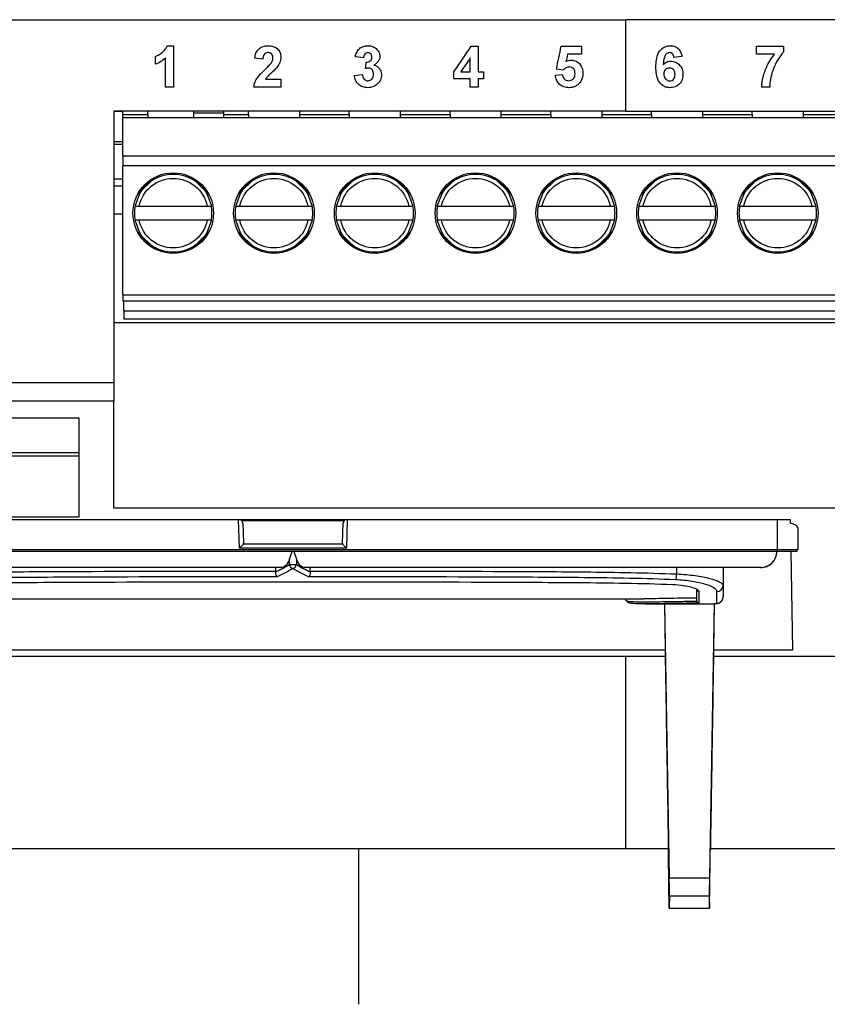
# Model space of a CAD drawing. Header units: millimetres. Extents: x 87 to 936, y -49 to 894.
# Tile 55 of 107: x 576 to 616, y 353 to 402. Entities that reach past the tile are written whole.
import ezdxf

# ---------------------------------------------------------------- set-up
doc = ezdxf.new("R2010")
doc.units = ezdxf.units.MM

msp = doc.modelspace()

# ---------------------------------------------------------------- linework, layer by layer
at = {"color": 7, "linetype": 'Continuous', "lineweight": 25}
for p, q in [((562.956, 401.88), (605.956, 401.88)), ((648.956, 401.88), (605.956, 401.88)), ((583.189, 400.588), (583.506, 400.588)), ((598.285, 400.561), (598.628, 400.561)), ((602.747, 400.561), (603.748, 400.561)), ((612.433, 400.561), (613.777, 400.561)), ((592.929, 399.982), (592.534, 400.041)), ((603.748, 400.166), (603.064, 400.166)), ((608.736, 400.051), (608.341, 400.008)), ((613.329, 400.166), (612.433, 400.166)), ((587.941, 399.929), (587.546, 399.968)), ((592.481, 399.117), (592.876, 399.165)), ((597.763, 399.297), (598.233, 399.297)), ((598.628, 399.297), (598.892, 399.297)), ((602.457, 399.121), (602.8, 399.165)), ((602.855, 399.376), (602.51, 399.425)), ((583.506, 398.533), (583.111, 398.533)), ((588.837, 398.533), (587.493, 398.533)), ((588.073, 398.928), (588.837, 398.928)), ((598.233, 398.954), (597.417, 398.954)), ((598.628, 398.533), (598.233, 398.533)), ((598.892, 398.954), (598.628, 398.954)), ((613.092, 398.533), (612.697, 398.533)), ((605.956, 397.346), (580.542, 397.346)), ((580.992, 397.184), (580.992, 397.346)), ((580.992, 397.184), (582.228, 397.184)), ((580.992, 397.034), (580.992, 397.184)), ((582.228, 397.184), (582.228, 397.346)), ((582.228, 397.184), (582.228, 397.034)), ((584.492, 397.346), (584.492, 397.257)), ((584.492, 397.257), (584.492, 397.034)), ((584.492, 397.257), (585.992, 397.257)), ((585.992, 397.346), (585.992, 397.257)), ((585.992, 397.257), (585.992, 397.034)), ((587.228, 397.184), (587.228, 397.346)), ((587.228, 397.184), (587.228, 397.034)), ((589.756, 397.346), (589.756, 397.184)), ((589.756, 397.184), (589.756, 397.034)), ((589.756, 397.184), (592.228, 397.184)), ((592.228, 397.184), (592.228, 397.346)), ((592.228, 397.184), (592.228, 397.034)), ((594.756, 397.346), (594.756, 397.184)), ((594.756, 397.184), (597.228, 397.184)), ((594.756, 397.184), (594.756, 397.034)), ((597.228, 397.184), (597.228, 397.346)), ((597.228, 397.184), (597.228, 397.034)), ((599.756, 397.346), (599.756, 397.184)), ((599.756, 397.184), (599.756, 397.034)), ((599.756, 397.184), (602.228, 397.184)), ((602.228, 397.184), (602.228, 397.346)), ((602.228, 397.184), (602.228, 397.034)), ((604.756, 397.346), (604.756, 397.184)), ((604.756, 397.184), (607.228, 397.184)), ((604.756, 397.184), (604.756, 397.034)), ((605.956, 397.346), (646.442, 397.346)), ((607.228, 397.184), (607.228, 397.346)), ((607.228, 397.184), (607.228, 397.034)), ((609.756, 397.346), (609.756, 397.184)), ((609.756, 397.184), (612.228, 397.184)), ((609.756, 397.184), (609.756, 397.034)), ((612.228, 397.184), (612.228, 397.346)), ((612.228, 397.184), (612.228, 397.034)), ((614.756, 397.346), (614.756, 397.184)), ((614.756, 397.184), (617.228, 397.184)), ((614.756, 397.184), (614.756, 397.034)), ((580.992, 397.034), (645.992, 397.034)), ((580.992, 395.134), (580.992, 397.034)), ((580.542, 395.846), (580.992, 395.846)), ((580.542, 395.7), (580.992, 395.7)), ((580.992, 395.134), (580.992, 394.634)), ((580.992, 395.134), (645.992, 395.134)), ((645.992, 394.634), (580.992, 394.634)), ((580.992, 388.234), (580.992, 394.634)), ((580.542, 393.993), (580.992, 393.993)), ((580.542, 393.639), (580.992, 393.639)), ((581.707, 393.186), (582.59, 394.069)), ((582.428, 393.977), (581.799, 393.348)), ((584.394, 394.069), (585.277, 393.186)), ((585.185, 393.348), (584.557, 393.977)), ((586.707, 393.186), (587.59, 394.069)), ((587.428, 393.977), (586.799, 393.348)), ((589.394, 394.069), (590.277, 393.186)), ((590.185, 393.348), (589.557, 393.977)), ((591.707, 393.186), (592.59, 394.069)), ((592.428, 393.977), (591.799, 393.348)), ((594.394, 394.069), (595.277, 393.186)), ((595.185, 393.348), (594.557, 393.977)), ((596.707, 393.186), (597.59, 394.069)), ((597.428, 393.977), (596.799, 393.348)), ((599.394, 394.069), (600.277, 393.186)), ((600.185, 393.348), (599.557, 393.977)), ((601.707, 393.186), (602.59, 394.069)), ((602.428, 393.977), (601.799, 393.348)), ((604.394, 394.069), (605.277, 393.186)), ((605.185, 393.348), (604.557, 393.977)), ((606.707, 393.186), (607.59, 394.069)), ((607.428, 393.977), (606.799, 393.348)), ((609.394, 394.069), (610.277, 393.186)), ((610.185, 393.348), (609.557, 393.977)), ((611.707, 393.186), (612.59, 394.069)), ((612.428, 393.977), (611.799, 393.348)), ((614.394, 394.069), (615.277, 393.186)), ((615.185, 393.348), (614.557, 393.977)), ((580.542, 392.258), (580.992, 392.258)), ((581.803, 392.634), (585.181, 392.634)), ((586.803, 392.634), (590.181, 392.634)), ((591.803, 392.634), (595.181, 392.634)), ((596.803, 392.634), (600.181, 392.634)), ((601.803, 392.634), (605.181, 392.634)), ((606.803, 392.634), (610.181, 392.634)), ((611.803, 392.634), (615.181, 392.634)), ((585.181, 391.934), (581.803, 391.934)), ((590.181, 391.934), (586.803, 391.934)), ((595.181, 391.934), (591.803, 391.934)), ((600.181, 391.934), (596.803, 391.934)), ((605.181, 391.934), (601.803, 391.934)), ((610.181, 391.934), (606.803, 391.934)), ((615.181, 391.934), (611.803, 391.934)), ((582.59, 390.499), (581.707, 391.382)), ((581.799, 391.219), (582.428, 390.591)), ((585.277, 391.382), (584.394, 390.499)), ((584.557, 390.591), (585.185, 391.219)), ((587.59, 390.499), (586.707, 391.382)), ((586.799, 391.219), (587.428, 390.591)), ((590.277, 391.382), (589.394, 390.499)), ((589.557, 390.591), (590.185, 391.219)), ((592.59, 390.499), (591.707, 391.382)), ((591.799, 391.219), (592.428, 390.591)), ((595.277, 391.382), (594.394, 390.499)), ((594.557, 390.591), (595.185, 391.219)), ((597.59, 390.499), (596.707, 391.382)), ((596.799, 391.219), (597.428, 390.591)), ((600.277, 391.382), (599.394, 390.499)), ((599.557, 390.591), (600.185, 391.219)), ((602.59, 390.499), (601.707, 391.382)), ((601.799, 391.219), (602.428, 390.591)), ((605.277, 391.382), (604.394, 390.499)), ((604.557, 390.591), (605.185, 391.219)), ((607.59, 390.499), (606.707, 391.382)), ((606.799, 391.219), (607.428, 390.591)), ((610.277, 391.382), (609.394, 390.499)), ((609.557, 390.591), (610.185, 391.219)), ((612.59, 390.499), (611.707, 391.382)), ((611.799, 391.219), (612.428, 390.591)), ((615.277, 391.382), (614.394, 390.499)), ((614.557, 390.591), (615.185, 391.219)), ((580.992, 388.234), (580.992, 387.934)), ((580.992, 388.234), (645.992, 388.234)), ((580.992, 387.934), (645.992, 387.934)), ((581.042, 387.434), (581.042, 387.934)), ((581.042, 387.434), (645.942, 387.434)), ((581.042, 387.434), (581.042, 387.034)), ((645.992, 386.846), (580.542, 386.846)), ((645.942, 387.034), (581.042, 387.034)), ((560.956, 383.88), (580.542, 383.88)), ((580.542, 383.88), (580.542, 382.964)), ((580.542, 382.964), (560.956, 382.964)), ((580.542, 377.651), (580.542, 382.964)), ((562.505, 382.125), (578.805, 382.125)), ((578.805, 382.125), (578.805, 377.21)), ((562.505, 380.41), (578.805, 380.41)), ((578.805, 380.225), (562.505, 380.225)), ((616.409, 377.651), (580.542, 377.651)), ((578.805, 377.21), (562.505, 377.21)), ((563.604, 377.083), (614.105, 377.083)), ((614.105, 377.083), (614.108, 376.907)), ((591.961, 377.016), (586.907, 377.016)), ((586.941, 376.912), (586.975, 375.915)), ((591.892, 375.915), (591.927, 376.912)), ((614.484, 376.685), (614.484, 375.605)), ((565.384, 375.605), (613.484, 375.605)), ((586.974, 375.863), (586.784, 375.666)), ((592.084, 375.666), (586.784, 375.666)), ((591.894, 375.863), (586.974, 375.863)), ((592.084, 375.666), (591.894, 375.863)), ((613.484, 375.505), (613.484, 375.605)), ((613.484, 375.605), (614.484, 375.605)), ((613.484, 375.505), (565.384, 375.505)), ((589.264, 374.85), (589.264, 375.142)), ((589.604, 375.142), (589.604, 374.85)), ((614.384, 375.505), (613.484, 375.505)), ((614.133, 375.505), (614.218, 370.605)), ((588.575, 374.705), (588.575, 374.534)), ((589.264, 374.85), (589.604, 374.85)), ((590.293, 374.534), (590.293, 374.705)), ((608.472, 374.705), (608.472, 374.386)), ((610.775, 374.705), (610.775, 373.811)), ((609.475, 373.04), (609.475, 373.619)), ((610.775, 373.811), (610.775, 373.229)), ((572.074, 373.155), (606.85, 373.155)), ((605.934, 373.155), (605.934, 373.101)), ((609.575, 373.52), (609.575, 372.936)), ((610.475, 372.929), (610.475, 373.517)), ((606.924, 372.905), (608.292, 372.905)), ((607.868, 372.905), (607.907, 370.605)), ((607.87, 372.905), (608.107, 359.316)), ((609.475, 373.036), (609.475, 373.036)), ((610.34, 372.916), (610.102, 359.316)), ((610.341, 372.916), (610.302, 370.605)), ((607.907, 370.605), (569.802, 370.605)), ((569.802, 370.308), (605.956, 370.308)), ((605.956, 370.308), (607.907, 370.308)), ((607.907, 370.605), (607.907, 370.308)), ((610.302, 370.605), (610.302, 370.308)), ((614.218, 370.605), (610.302, 370.605)), ((610.302, 370.308), (653.055, 370.308)), ((592.703, 360.755), (569.647, 360.755)), ((608.062, 360.755), (592.703, 360.755)), ((647.274, 360.755), (610.147, 360.755)), ((608.11, 357.808), (608.091, 358.979)), ((608.107, 359.316), (610.102, 359.316)), ((610.099, 357.808), (610.119, 358.979)), ((608.12, 358.407), (608.11, 357.808)), ((610.09, 358.407), (608.12, 358.407)), ((610.09, 358.407), (610.099, 357.808)), ((608.11, 357.808), (610.099, 357.808))]:
    msp.add_line(p, q, dxfattribs=at)
at = {"color": 8, "linetype": 'Continuous', "lineweight": 25}
for p, q in [((580.542, 397.335), (580.992, 397.335)), ((585.992, 397.184), (587.228, 397.184)), ((586.784, 375.666), (586.735, 377.083)), ((592.133, 377.083), (592.084, 375.666)), ((613.484, 375.605), (613.484, 377.083))]:
    msp.add_line(p, q, dxfattribs=at)
at = {"color": 7, "linetype": 'Continuous', "lineweight": 25, "flags": 128}
for points in [[(581.599, 392.634), (581.831, 393.257), (581.93, 393.409)], [(585.054, 393.409), (585.153, 393.257), (585.385, 392.634)], [(586.599, 392.634), (586.831, 393.257), (586.93, 393.409)], [(590.054, 393.409), (590.153, 393.257), (590.385, 392.634)], [(591.599, 392.634), (591.831, 393.257), (591.93, 393.409)], [(595.054, 393.409), (595.153, 393.257), (595.385, 392.634)], [(596.599, 392.634), (596.831, 393.257), (596.93, 393.409)], [(600.054, 393.409), (600.153, 393.257), (600.385, 392.634)], [(601.599, 392.634), (601.831, 393.257), (601.93, 393.409)], [(605.054, 393.409), (605.153, 393.257), (605.385, 392.634)], [(606.599, 392.634), (606.831, 393.257), (606.93, 393.409)], [(610.054, 393.409), (610.153, 393.257), (610.385, 392.634)], [(611.599, 392.634), (611.831, 393.257), (611.93, 393.409)], [(615.054, 393.409), (615.153, 393.257), (615.385, 392.634)], [(581.93, 391.159), (581.831, 391.311), (581.599, 391.934)], [(585.385, 391.934), (585.153, 391.311), (585.054, 391.159)], [(586.93, 391.159), (586.831, 391.311), (586.599, 391.934)], [(590.385, 391.934), (590.153, 391.311), (590.054, 391.159)], [(591.93, 391.159), (591.831, 391.311), (591.599, 391.934)], [(595.385, 391.934), (595.153, 391.311), (595.054, 391.159)], [(596.93, 391.159), (596.831, 391.311), (596.599, 391.934)], [(600.385, 391.934), (600.153, 391.311), (600.054, 391.159)], [(601.93, 391.159), (601.831, 391.311), (601.599, 391.934)], [(605.385, 391.934), (605.153, 391.311), (605.054, 391.159)], [(606.93, 391.159), (606.831, 391.311), (606.599, 391.934)], [(610.385, 391.934), (610.153, 391.311), (610.054, 391.159)], [(611.93, 391.159), (611.831, 391.311), (611.599, 391.934)], [(615.385, 391.934), (615.153, 391.311), (615.054, 391.159)], [(589.433, 374), (589.433, 373.996), (589.433, 373.998), (589.433, 373.999)]]:
    msp.add_lwpolyline(points, dxfattribs=at)
at = {"color": 7, "linetype": 'Continuous', "lineweight": 25}
for centre in [(583.492, 392.284), (588.492, 392.284), (593.492, 392.284), (598.492, 392.284), (603.492, 392.284), (608.492, 392.284), (613.492, 392.284)]:
    msp.add_circle(centre, 2, dxfattribs=at)
for centre, radius, start, end in [((583.492, 392.284), 1.925, 54.2441, 125.7559), ((588.492, 392.284), 1.925, 54.2441, 125.7559), ((593.492, 392.284), 1.925, 54.2441, 125.7559), ((598.492, 392.284), 1.925, 54.2441, 125.7559), ((603.492, 392.284), 1.925, 54.2441, 125.7559), ((608.492, 392.284), 1.925, 54.2441, 125.7559), ((613.492, 392.284), 1.925, 54.2441, 125.7559), ((583.492, 392.284), 1.925, 169.5243, 190.4757), ((583.492, 392.284), 1.925, 349.5243, 10.4757), ((588.492, 392.284), 1.925, 169.5243, 190.4757), ((588.492, 392.284), 1.925, 349.5243, 10.4757), ((593.492, 392.284), 1.925, 169.5243, 190.4757), ((593.492, 392.284), 1.925, 349.5243, 10.4757), ((598.492, 392.284), 1.925, 169.5243, 190.4757), ((598.492, 392.284), 1.925, 349.5243, 10.4757), ((603.492, 392.284), 1.925, 169.5243, 190.4757), ((603.492, 392.284), 1.925, 349.5243, 10.4757), ((608.492, 392.284), 1.925, 169.5243, 190.4757), ((608.492, 392.284), 1.925, 349.5243, 10.4757), ((613.492, 392.284), 1.925, 169.5243, 190.4757), ((613.492, 392.284), 1.925, 349.5243, 10.4757), ((583.492, 392.284), 1.925, 234.2441, 305.7559), ((588.492, 392.284), 1.925, 234.2441, 305.7559), ((593.492, 392.284), 1.925, 234.2441, 305.7559), ((598.492, 392.284), 1.925, 234.2441, 305.7559), ((603.492, 392.284), 1.925, 234.2441, 305.7559), ((608.492, 392.284), 1.925, 234.2441, 305.7559), ((613.492, 392.284), 1.925, 234.2441, 305.7559), ((586.741, 376.905), 0.2, 2, 49.6702), ((592.127, 376.905), 0.2, 117.1988, 178), ((614.384, 375.605), 0.1, 270, 0), ((612.643, 375.505), 0.8, 270, 0.0144), ((612.643, 375.505), 0.8, 270.0012, 0.001), ((612.643, 375.505), 0.8, 270.0011, 0.0011), ((589.488, 374.881), 0.227, 187.8266, 256.1181), ((589.38, 374.881), 0.227, 283.8819, 352.1734), ((607.643, 374.375), 0.829, 340.3827, 0.7357), ((609.574, 373.62), 0.0991, 180.5588, 270.5481), ((610.478, 373.814), 0.297, 269.4553, 359.4447), ((610.475, 373.229), 0.3, 269.9786, 359.9785)]:
    msp.add_arc(centre, radius, start, end, dxfattribs=at)
for centre, major_axis, ratio, start_param, end_param in [((613.484, 376.685), (1, 0), 0.284084, 0, 0.896629), ((586.775, 375.915), (-0.019, 0.297), 0.671253, 4.496396, 4.669673), ((592.092, 375.915), (0.019, 0.297), 0.671253, 1.613513, 1.786789), ((582.818, 405.087), (0, 31.982), 0.618566, 3.436738, 3.473463), ((582.988, 405.087), (0, 32.182), 0.614722, 3.431432, 3.473463), ((595.879, 405.087), (0, 32.182), 0.614722, 2.809722, 2.851752), ((596.05, 405.087), (0, 31.982), 0.618566, 2.809722, 2.846446), ((608.106, 359.199), (-0.013, 0.8), 0.004769, 3.289304, 4.8601), ((610.104, 359.199), (0.013, 0.8), 0.004769, 1.423085, 2.993882)]:
    msp.add_ellipse(centre, major_axis=major_axis, ratio=ratio, start_param=start_param, end_param=end_param, dxfattribs=at)
for points in [[(605.956, 397.346), (605.956, 398.857), (605.956, 400.369), (605.956, 401.88)], [(583.506, 400.588), (583.506, 399.903), (583.506, 399.218), (583.506, 398.533)], [(597.417, 399.296), (597.706, 399.718), (597.996, 400.139), (598.285, 400.561)], [(598.628, 400.561), (598.628, 400.14), (598.628, 399.718), (598.628, 399.297)], [(602.51, 399.425), (602.589, 399.803), (602.668, 400.182), (602.747, 400.561)], [(603.748, 400.561), (603.748, 400.43), (603.748, 400.298), (603.748, 400.166)], [(612.433, 400.166), (612.433, 400.298), (612.433, 400.43), (612.433, 400.561)], [(613.777, 400.561), (613.777, 400.465), (613.777, 400.368), (613.777, 400.272)], [(582.61, 399.666), (582.61, 399.797), (582.61, 399.929), (582.61, 400.061)], [(583.111, 398.533), (583.111, 399.021), (583.111, 399.508), (583.111, 399.996)], [(598.233, 399.981), (598.076, 399.753), (597.92, 399.525), (597.763, 399.297)], [(598.233, 399.297), (598.233, 399.525), (598.233, 399.753), (598.233, 399.981)], [(603.064, 400.166), (603.037, 400.044), (603.01, 399.922), (602.983, 399.799)], [(593.034, 399.452), (593.047, 399.558), (593.059, 399.665), (593.071, 399.771)], [(597.417, 398.954), (597.417, 399.068), (597.417, 399.182), (597.417, 399.296)], [(598.892, 399.297), (598.892, 399.183), (598.892, 399.069), (598.892, 398.954)], [(588.837, 398.928), (588.837, 398.796), (588.837, 398.665), (588.837, 398.533)], [(598.233, 398.533), (598.233, 398.674), (598.233, 398.814), (598.233, 398.954)], [(598.628, 398.954), (598.628, 398.814), (598.628, 398.674), (598.628, 398.533)], [(580.542, 397.346), (580.542, 392.856), (580.542, 388.367), (580.542, 383.88)], [(588.575, 374.534), (588.575, 374.519), (588.574, 374.503), (588.573, 374.488)], [(590.295, 374.488), (590.294, 374.503), (590.293, 374.519), (590.293, 374.534)], [(609.475, 373.036), (609.475, 373.037), (609.475, 373.039), (609.475, 373.04)], [(605.956, 360.755), (605.956, 363.938), (605.956, 367.122), (605.956, 370.308)], [(608.091, 358.979), (608.081, 359.571), (608.072, 360.163), (608.062, 360.755)], [(610.119, 358.979), (610.128, 359.571), (610.138, 360.163), (610.147, 360.755)]]:
    msp.add_open_spline(points, degree=3, dxfattribs=at)
for points, knots in [([(582.61, 400.061), (582.642, 400.073), (582.673, 400.085), (582.734, 400.114), (582.763, 400.13), (582.849, 400.183), (582.904, 400.223), (583.008, 400.309), (583.055, 400.356), (583.134, 400.464), (583.165, 400.524), (583.189, 400.588)], [0, 0, 0, 0, 0.125, 0.125, 0.25, 0.25, 0.5, 0.5, 0.75, 0.75, 1, 1, 1, 1]), ([(587.546, 399.968), (587.556, 400.052), (587.57, 400.134), (587.629, 400.291), (587.674, 400.366), (587.799, 400.481), (587.875, 400.523), (588.036, 400.577), (588.121, 400.587), (588.206, 400.588)], [0, 0, 0, 0, 0.25, 0.25, 0.5, 0.5, 0.75, 0.75, 1, 1, 1, 1]), ([(588.206, 400.588), (588.285, 400.586), (588.363, 400.579), (588.514, 400.535), (588.586, 400.498), (588.707, 400.395), (588.757, 400.331), (588.822, 400.188), (588.835, 400.108), (588.837, 400.029)], [0, 0, 0, 0, 0.25, 0.25, 0.5, 0.5, 0.75, 0.75, 1, 1, 1, 1]), ([(592.534, 400.041), (592.55, 400.115), (592.568, 400.188), (592.629, 400.327), (592.672, 400.391), (592.787, 400.492), (592.855, 400.528), (592.963, 400.565), (592.999, 400.574), (593.075, 400.585), (593.113, 400.587), (593.151, 400.588)], [0, 0, 0, 0, 0.25, 0.25, 0.5, 0.5, 0.75, 0.75, 0.875, 0.875, 1, 1, 1, 1]), ([(593.151, 400.588), (593.193, 400.587), (593.236, 400.585), (593.319, 400.571), (593.359, 400.56), (593.437, 400.53), (593.475, 400.51), (593.544, 400.462), (593.575, 400.433), (593.605, 400.403)], [0, 0, 0, 0, 0.25, 0.25, 0.5, 0.5, 0.75, 0.75, 1, 1, 1, 1]), ([(607.445, 399.533), (607.447, 399.653), (607.452, 399.773), (607.489, 400.009), (607.521, 400.128), (607.634, 400.341), (607.72, 400.433), (607.876, 400.528), (607.933, 400.551), (608.05, 400.581), (608.111, 400.586), (608.172, 400.588)], [0, 0, 0, 0, 0.25, 0.25, 0.5, 0.5, 0.75, 0.75, 0.875, 0.875, 1, 1, 1, 1]), ([(608.172, 400.588), (608.244, 400.586), (608.315, 400.577), (608.45, 400.527), (608.511, 400.486), (608.612, 400.385), (608.652, 400.323), (608.707, 400.192), (608.724, 400.122), (608.736, 400.051)], [0, 0, 0, 0, 0.25, 0.25, 0.5, 0.5, 0.75, 0.75, 1, 1, 1, 1]), ([(583.111, 399.996), (583.04, 399.924), (582.964, 399.857), (582.795, 399.746), (582.705, 399.702), (582.61, 399.666)], [0, 0, 0, 0, 0.5, 0.5, 1, 1, 1, 1]), ([(588.198, 400.245), (588.16, 400.244), (588.122, 400.239), (588.052, 400.207), (588.022, 400.181), (587.957, 400.086), (587.946, 400.006), (587.941, 399.929)], [0, 0, 0, 0, 0.25, 0.25, 0.5, 0.5, 1, 1, 1, 1]), ([(588.441, 399.976), (588.44, 400.01), (588.438, 400.044), (588.42, 400.11), (588.405, 400.142), (588.36, 400.195), (588.331, 400.215), (588.267, 400.241), (588.232, 400.244), (588.198, 400.245)], [0, 0, 0, 0, 0.25, 0.25, 0.5, 0.5, 0.75, 0.75, 1, 1, 1, 1]), ([(588.837, 400.029), (588.835, 399.982), (588.832, 399.935), (588.814, 399.842), (588.8, 399.797), (588.747, 399.668), (588.694, 399.589), (588.637, 399.513)], [0, 0, 0, 0, 0.25, 0.25, 0.5, 0.5, 1, 1, 1, 1]), ([(593.155, 400.245), (593.123, 400.244), (593.091, 400.238), (593.034, 400.208), (593.01, 400.187), (592.971, 400.136), (592.957, 400.106), (592.938, 400.045), (592.933, 400.014), (592.929, 399.982)], [0, 0, 0, 0, 0.25, 0.25, 0.5, 0.5, 0.75, 0.75, 1, 1, 1, 1]), ([(593.071, 399.771), (593.107, 399.77), (593.143, 399.772), (593.212, 399.791), (593.245, 399.808), (593.299, 399.856), (593.32, 399.886), (593.346, 399.954), (593.349, 399.99), (593.35, 400.026)], [0, 0, 0, 0, 0.25, 0.25, 0.5, 0.5, 0.75, 0.75, 1, 1, 1, 1]), ([(593.35, 400.026), (593.349, 400.054), (593.348, 400.081), (593.332, 400.134), (593.319, 400.159), (593.283, 400.202), (593.261, 400.219), (593.21, 400.241), (593.182, 400.244), (593.155, 400.245)], [0, 0, 0, 0, 0.25, 0.25, 0.5, 0.5, 0.75, 0.75, 1, 1, 1, 1]), ([(593.746, 400.061), (593.744, 400.015), (593.739, 399.969), (593.71, 399.882), (593.689, 399.84), (593.607, 399.729), (593.53, 399.675), (593.45, 399.629)], [0, 0, 0, 0, 0.25, 0.25, 0.5, 0.5, 1, 1, 1, 1]), ([(593.605, 400.403), (593.647, 400.356), (593.684, 400.303), (593.733, 400.188), (593.744, 400.124), (593.746, 400.061)], [0, 0, 0, 0, 0.5, 0.5, 1, 1, 1, 1]), ([(608.122, 400.245), (608.091, 400.244), (608.06, 400.239), (608.003, 400.215), (607.978, 400.196), (607.911, 400.132), (607.882, 400.075), (607.829, 399.898), (607.819, 399.774), (607.81, 399.652)], [0, 0, 0, 0, 0.125, 0.125, 0.25, 0.25, 0.5, 0.5, 1, 1, 1, 1]), ([(608.341, 400.008), (608.337, 400.038), (608.332, 400.067), (608.314, 400.124), (608.3, 400.152), (608.262, 400.198), (608.238, 400.217), (608.182, 400.24), (608.152, 400.244), (608.122, 400.245)], [0, 0, 0, 0, 0.25, 0.25, 0.5, 0.5, 0.75, 0.75, 1, 1, 1, 1]), ([(612.697, 398.533), (612.7, 398.608), (612.704, 398.682), (612.722, 398.829), (612.735, 398.903), (612.783, 399.122), (612.827, 399.264), (612.937, 399.541), (613.001, 399.675), (613.15, 399.93), (613.236, 400.05), (613.329, 400.166)], [0, 0, 0, 0, 0.125, 0.125, 0.25, 0.25, 0.5, 0.5, 0.75, 0.75, 1, 1, 1, 1]), ([(613.777, 400.272), (613.664, 400.156), (613.574, 400.027), (613.411, 399.755), (613.34, 399.612), (613.224, 399.315), (613.18, 399.163), (613.13, 398.93), (613.116, 398.852), (613.097, 398.693), (613.093, 398.613), (613.092, 398.533)], [0, 0, 0, 0, 0.25, 0.25, 0.5, 0.5, 0.75, 0.75, 0.875, 0.875, 1, 1, 1, 1]), ([(588.049, 399.406), (588.104, 399.459), (588.159, 399.512), (588.265, 399.621), (588.319, 399.676), (588.363, 399.738)], [0, 0, 0, 0, 0.5, 0.5, 1, 1, 1, 1]), ([(588.637, 399.513), (588.553, 399.407), (588.45, 399.317), (588.299, 399.18), (588.249, 399.134), (588.176, 399.063), (588.153, 399.039), (588.11, 398.986), (588.091, 398.958), (588.073, 398.928)], [0, 0, 0, 0, 0.5, 0.5, 0.75, 0.75, 0.875, 0.875, 1, 1, 1, 1]), ([(588.363, 399.738), (588.385, 399.775), (588.406, 399.812), (588.434, 399.892), (588.439, 399.933), (588.441, 399.976)], [0, 0, 0, 0, 0.5, 0.5, 1, 1, 1, 1]), ([(593.45, 399.629), (593.504, 399.616), (593.556, 399.598), (593.651, 399.54), (593.691, 399.503), (593.759, 399.415), (593.785, 399.366), (593.818, 399.259), (593.823, 399.204), (593.825, 399.149)], [0, 0, 0, 0, 0.25, 0.25, 0.5, 0.5, 0.75, 0.75, 1, 1, 1, 1]), ([(603.143, 399.534), (603.114, 399.533), (603.086, 399.53), (603.032, 399.515), (603.005, 399.503), (602.932, 399.461), (602.892, 399.419), (602.855, 399.376)], [0, 0, 0, 0, 0.25, 0.25, 0.5, 0.5, 1, 1, 1, 1]), ([(602.983, 399.799), (603.022, 399.822), (603.062, 399.843), (603.148, 399.869), (603.192, 399.874), (603.237, 399.876)], [0, 0, 0, 0, 0.5, 0.5, 1, 1, 1, 1]), ([(603.432, 399.202), (603.431, 399.243), (603.429, 399.285), (603.408, 399.365), (603.392, 399.404), (603.338, 399.469), (603.303, 399.494), (603.227, 399.528), (603.185, 399.533), (603.143, 399.534)], [0, 0, 0, 0, 0.25, 0.25, 0.5, 0.5, 0.75, 0.75, 1, 1, 1, 1]), ([(603.237, 399.876), (603.278, 399.875), (603.32, 399.873), (603.4, 399.855), (603.441, 399.842), (603.552, 399.789), (603.618, 399.735), (603.726, 399.61), (603.767, 399.536), (603.804, 399.417), (603.813, 399.376), (603.824, 399.294), (603.826, 399.252), (603.827, 399.21)], [0, 0, 0, 0, 0.125, 0.125, 0.25, 0.25, 0.5, 0.5, 0.75, 0.75, 0.875, 0.875, 1, 1, 1, 1]), ([(608.143, 398.507), (608.084, 398.508), (608.026, 398.513), (607.914, 398.543), (607.859, 398.567), (607.711, 398.657), (607.628, 398.747), (607.518, 398.954), (607.488, 399.069), (607.452, 399.299), (607.447, 399.416), (607.445, 399.533)], [0, 0, 0, 0, 0.125, 0.125, 0.25, 0.25, 0.5, 0.5, 0.75, 0.75, 1, 1, 1, 1]), ([(607.81, 399.652), (607.858, 399.704), (607.913, 399.751), (608.008, 399.795), (608.043, 399.806), (608.111, 399.821), (608.146, 399.823), (608.182, 399.824)], [0, 0, 0, 0, 0.5, 0.5, 0.75, 0.75, 1, 1, 1, 1]), ([(608.182, 399.824), (608.223, 399.823), (608.264, 399.82), (608.345, 399.804), (608.385, 399.791), (608.498, 399.742), (608.565, 399.691), (608.678, 399.571), (608.722, 399.499), (608.777, 399.344), (608.787, 399.26), (608.789, 399.177)], [0, 0, 0, 0, 0.125, 0.125, 0.25, 0.25, 0.5, 0.5, 0.75, 0.75, 1, 1, 1, 1]), ([(587.493, 398.533), (587.499, 398.577), (587.505, 398.621), (587.526, 398.705), (587.54, 398.747), (587.589, 398.868), (587.634, 398.946), (587.793, 399.159), (587.921, 399.283), (588.049, 399.406)], [0, 0, 0, 0, 0.125, 0.125, 0.25, 0.25, 0.5, 0.5, 1, 1, 1, 1]), ([(593.146, 398.507), (593.062, 398.508), (592.98, 398.519), (592.823, 398.575), (592.751, 398.619), (592.629, 398.733), (592.58, 398.801), (592.51, 398.951), (592.491, 399.034), (592.481, 399.117)], [0, 0, 0, 0, 0.25, 0.25, 0.5, 0.5, 0.75, 0.75, 1, 1, 1, 1]), ([(592.876, 399.165), (592.882, 399.127), (592.888, 399.089), (592.912, 399.016), (592.929, 398.98), (592.977, 398.919), (593.007, 398.893), (593.059, 398.866), (593.078, 398.859), (593.115, 398.851), (593.135, 398.85), (593.154, 398.849)], [0, 0, 0, 0, 0.25, 0.25, 0.5, 0.5, 0.75, 0.75, 0.875, 0.875, 1, 1, 1, 1]), ([(593.191, 399.481), (593.178, 399.481), (593.164, 399.481), (593.151, 399.479), (593.138, 399.478), (593.125, 399.475), (593.111, 399.472), (593.085, 399.467), (593.06, 399.46), (593.034, 399.452)], [0, 0, 0, 0, 0.0000401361, 0.0000401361, 0.0000401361, 0.0000802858, 0.0000802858, 0.0000802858, 0.0001600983, 0.0001600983, 0.0001600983, 0.0001600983]), ([(593.825, 399.149), (593.824, 399.105), (593.821, 399.062), (593.803, 398.977), (593.791, 398.935), (593.738, 398.816), (593.685, 398.745), (593.558, 398.627), (593.483, 398.58), (593.321, 398.52), (593.233, 398.509), (593.146, 398.507)], [0, 0, 0, 0, 0.125, 0.125, 0.25, 0.25, 0.5, 0.5, 0.75, 0.75, 1, 1, 1, 1]), ([(593.154, 398.849), (593.194, 398.85), (593.234, 398.857), (593.305, 398.893), (593.336, 398.919), (593.386, 398.981), (593.404, 399.018), (593.425, 399.094), (593.429, 399.135), (593.429, 399.175)], [0, 0, 0, 0, 0.25, 0.25, 0.5, 0.5, 0.75, 0.75, 1, 1, 1, 1]), ([(593.429, 399.175), (593.428, 399.211), (593.426, 399.247), (593.409, 399.316), (593.395, 399.35), (593.353, 399.41), (593.327, 399.436), (593.264, 399.473), (593.228, 399.479), (593.191, 399.481)], [0, 0, 0, 0, 0.25, 0.25, 0.5, 0.5, 0.75, 0.75, 1, 1, 1, 1]), ([(603.13, 398.507), (603.046, 398.508), (602.963, 398.518), (602.805, 398.572), (602.731, 398.615), (602.607, 398.731), (602.558, 398.801), (602.488, 398.954), (602.469, 399.037), (602.457, 399.121)], [0, 0, 0, 0, 0.25, 0.25, 0.5, 0.5, 0.75, 0.75, 1, 1, 1, 1]), ([(602.8, 399.165), (602.806, 399.125), (602.814, 399.085), (602.845, 399.011), (602.868, 398.975), (602.924, 398.916), (602.957, 398.891), (603.032, 398.858), (603.073, 398.851), (603.113, 398.849)], [0, 0, 0, 0, 0.25, 0.25, 0.5, 0.5, 0.75, 0.75, 1, 1, 1, 1]), ([(603.113, 398.849), (603.159, 398.85), (603.204, 398.857), (603.286, 398.892), (603.324, 398.918), (603.383, 398.985), (603.404, 399.026), (603.427, 399.112), (603.431, 399.157), (603.432, 399.202)], [0, 0, 0, 0, 0.25, 0.25, 0.5, 0.5, 0.75, 0.75, 1, 1, 1, 1]), ([(603.827, 399.21), (603.825, 399.132), (603.816, 399.053), (603.766, 398.902), (603.727, 398.835), (603.681, 398.771)], [0, 0, 0, 0, 0.5, 0.5, 1, 1, 1, 1]), ([(608.115, 399.481), (608.077, 399.48), (608.04, 399.475), (607.969, 399.447), (607.937, 399.425), (607.885, 399.369), (607.866, 399.335), (607.844, 399.262), (607.841, 399.224), (607.84, 399.186)], [0, 0, 0, 0, 0.25, 0.25, 0.5, 0.5, 0.75, 0.75, 1, 1, 1, 1]), ([(607.84, 399.186), (607.841, 399.144), (607.845, 399.103), (607.868, 399.023), (607.887, 398.985), (607.942, 398.921), (607.976, 398.895), (608.032, 398.868), (608.051, 398.86), (608.093, 398.851), (608.114, 398.85), (608.135, 398.849)], [0, 0, 0, 0, 0.25, 0.25, 0.5, 0.5, 0.75, 0.75, 0.875, 0.875, 1, 1, 1, 1]), ([(608.394, 399.157), (608.393, 399.197), (608.39, 399.237), (608.372, 399.315), (608.355, 399.354), (608.304, 399.417), (608.271, 399.441), (608.197, 399.475), (608.156, 399.479), (608.115, 399.481)], [0, 0, 0, 0, 0.25, 0.25, 0.5, 0.5, 0.75, 0.75, 1, 1, 1, 1]), ([(608.135, 398.849), (608.173, 398.851), (608.21, 398.856), (608.28, 398.886), (608.312, 398.909), (608.36, 398.969), (608.374, 399.005), (608.391, 399.08), (608.393, 399.118), (608.394, 399.157)], [0, 0, 0, 0, 0.25, 0.25, 0.5, 0.5, 0.75, 0.75, 1, 1, 1, 1]), ([(608.789, 399.177), (608.787, 399.089), (608.778, 399.003), (608.722, 398.838), (608.676, 398.761), (608.555, 398.634), (608.481, 398.584), (608.359, 398.536), (608.317, 398.525), (608.23, 398.51), (608.187, 398.508), (608.143, 398.507)], [0, 0, 0, 0, 0.25, 0.25, 0.5, 0.5, 0.75, 0.75, 0.875, 0.875, 1, 1, 1, 1]), ([(603.681, 398.771), (603.648, 398.73), (603.613, 398.69), (603.532, 398.622), (603.487, 398.593), (603.391, 398.548), (603.341, 398.532), (603.236, 398.511), (603.183, 398.508), (603.13, 398.507)], [0, 0, 0, 0, 0.25, 0.25, 0.5, 0.5, 0.75, 0.75, 1, 1, 1, 1]), ([(581.803, 392.634), (581.884, 393.022), (582.096, 393.371), (582.711, 393.872), (583.095, 394.009), (583.889, 394.009), (584.274, 393.872), (584.889, 393.371), (585.101, 393.022), (585.181, 392.634)], [0, 0, 0, 0, 0.25, 0.25, 0.5, 0.5, 0.75, 0.75, 1, 1, 1, 1]), ([(586.803, 392.634), (586.884, 393.022), (587.096, 393.371), (587.711, 393.872), (588.095, 394.009), (588.889, 394.009), (589.274, 393.872), (589.889, 393.371), (590.101, 393.022), (590.181, 392.634)], [0, 0, 0, 0, 0.25, 0.25, 0.5, 0.5, 0.75, 0.75, 1, 1, 1, 1]), ([(591.803, 392.634), (591.884, 393.022), (592.096, 393.371), (592.711, 393.872), (593.095, 394.009), (593.889, 394.009), (594.274, 393.872), (594.889, 393.371), (595.101, 393.022), (595.181, 392.634)], [0, 0, 0, 0, 0.25, 0.25, 0.5, 0.5, 0.75, 0.75, 1, 1, 1, 1]), ([(596.803, 392.634), (596.884, 393.022), (597.096, 393.371), (597.711, 393.872), (598.095, 394.009), (598.889, 394.009), (599.274, 393.872), (599.889, 393.371), (600.101, 393.022), (600.181, 392.634)], [0, 0, 0, 0, 0.25, 0.25, 0.5, 0.5, 0.75, 0.75, 1, 1, 1, 1]), ([(601.803, 392.634), (601.884, 393.022), (602.096, 393.371), (602.711, 393.872), (603.095, 394.009), (603.889, 394.009), (604.274, 393.872), (604.889, 393.371), (605.101, 393.022), (605.181, 392.634)], [0, 0, 0, 0, 0.25, 0.25, 0.5, 0.5, 0.75, 0.75, 1, 1, 1, 1]), ([(606.803, 392.634), (606.884, 393.022), (607.096, 393.371), (607.711, 393.872), (608.095, 394.009), (608.889, 394.009), (609.274, 393.872), (609.889, 393.371), (610.101, 393.022), (610.181, 392.634)], [0, 0, 0, 0, 0.25, 0.25, 0.5, 0.5, 0.75, 0.75, 1, 1, 1, 1]), ([(611.803, 392.634), (611.884, 393.022), (612.096, 393.371), (612.711, 393.872), (613.095, 394.009), (613.889, 394.009), (614.274, 393.872), (614.889, 393.371), (615.101, 393.022), (615.181, 392.634)], [0, 0, 0, 0, 0.25, 0.25, 0.5, 0.5, 0.75, 0.75, 1, 1, 1, 1]), ([(581.599, 392.634), (581.599, 392.634), (581.622, 392.634), (581.697, 392.634), (581.75, 392.634), (581.803, 392.634)], [0, 0, 0, 0, 0.5, 0.5, 1, 1, 1, 1]), ([(585.181, 392.634), (585.235, 392.634), (585.287, 392.634), (585.363, 392.634), (585.385, 392.634), (585.385, 392.634)], [0, 0, 0, 0, 0.5, 0.5, 1, 1, 1, 1]), ([(586.599, 392.634), (586.599, 392.634), (586.622, 392.634), (586.697, 392.634), (586.75, 392.634), (586.803, 392.634)], [0, 0, 0, 0, 0.5, 0.5, 1, 1, 1, 1]), ([(590.181, 392.634), (590.235, 392.634), (590.287, 392.634), (590.363, 392.634), (590.385, 392.634), (590.385, 392.634)], [0, 0, 0, 0, 0.5, 0.5, 1, 1, 1, 1]), ([(591.599, 392.634), (591.599, 392.634), (591.622, 392.634), (591.697, 392.634), (591.75, 392.634), (591.803, 392.634)], [0, 0, 0, 0, 0.5, 0.5, 1, 1, 1, 1]), ([(595.181, 392.634), (595.235, 392.634), (595.287, 392.634), (595.363, 392.634), (595.385, 392.634), (595.385, 392.634)], [0, 0, 0, 0, 0.5, 0.5, 1, 1, 1, 1]), ([(596.599, 392.634), (596.599, 392.634), (596.622, 392.634), (596.697, 392.634), (596.75, 392.634), (596.803, 392.634)], [0, 0, 0, 0, 0.5, 0.5, 1, 1, 1, 1]), ([(600.181, 392.634), (600.235, 392.634), (600.287, 392.634), (600.363, 392.634), (600.385, 392.634), (600.385, 392.634)], [0, 0, 0, 0, 0.5, 0.5, 1, 1, 1, 1]), ([(601.599, 392.634), (601.599, 392.634), (601.622, 392.634), (601.697, 392.634), (601.75, 392.634), (601.803, 392.634)], [0, 0, 0, 0, 0.5, 0.5, 1, 1, 1, 1]), ([(605.181, 392.634), (605.235, 392.634), (605.287, 392.634), (605.363, 392.634), (605.385, 392.634), (605.385, 392.634)], [0, 0, 0, 0, 0.5, 0.5, 1, 1, 1, 1]), ([(606.599, 392.634), (606.599, 392.634), (606.622, 392.634), (606.697, 392.634), (606.75, 392.634), (606.803, 392.634)], [0, 0, 0, 0, 0.5, 0.5, 1, 1, 1, 1]), ([(610.181, 392.634), (610.235, 392.634), (610.287, 392.634), (610.363, 392.634), (610.385, 392.634), (610.385, 392.634)], [0, 0, 0, 0, 0.5, 0.5, 1, 1, 1, 1]), ([(611.599, 392.634), (611.599, 392.634), (611.622, 392.634), (611.697, 392.634), (611.75, 392.634), (611.803, 392.634)], [0, 0, 0, 0, 0.5, 0.5, 1, 1, 1, 1]), ([(615.181, 392.634), (615.235, 392.634), (615.287, 392.634), (615.363, 392.634), (615.385, 392.634), (615.385, 392.634)], [0, 0, 0, 0, 0.5, 0.5, 1, 1, 1, 1]), ([(581.803, 391.934), (581.75, 391.934), (581.697, 391.934), (581.622, 391.934), (581.599, 391.934), (581.599, 391.934)], [0, 0, 0, 0, 0.5, 0.5, 1, 1, 1, 1]), ([(585.181, 391.934), (585.101, 391.545), (584.889, 391.196), (584.274, 390.696), (583.889, 390.559), (583.095, 390.559), (582.711, 390.696), (582.096, 391.196), (581.884, 391.545), (581.803, 391.934)], [0, 0, 0, 0, 0.25, 0.25, 0.5, 0.5, 0.75, 0.75, 1, 1, 1, 1]), ([(585.385, 391.934), (585.385, 391.934), (585.363, 391.934), (585.287, 391.934), (585.235, 391.934), (585.181, 391.934)], [0, 0, 0, 0, 0.5, 0.5, 1, 1, 1, 1]), ([(586.803, 391.934), (586.75, 391.934), (586.697, 391.934), (586.622, 391.934), (586.599, 391.934), (586.599, 391.934)], [0, 0, 0, 0, 0.5, 0.5, 1, 1, 1, 1]), ([(590.181, 391.934), (590.101, 391.545), (589.889, 391.196), (589.274, 390.696), (588.889, 390.559), (588.095, 390.559), (587.711, 390.696), (587.096, 391.196), (586.884, 391.545), (586.803, 391.934)], [0, 0, 0, 0, 0.25, 0.25, 0.5, 0.5, 0.75, 0.75, 1, 1, 1, 1]), ([(590.385, 391.934), (590.385, 391.934), (590.363, 391.934), (590.287, 391.934), (590.235, 391.934), (590.181, 391.934)], [0, 0, 0, 0, 0.5, 0.5, 1, 1, 1, 1]), ([(591.803, 391.934), (591.75, 391.934), (591.697, 391.934), (591.622, 391.934), (591.599, 391.934), (591.599, 391.934)], [0, 0, 0, 0, 0.5, 0.5, 1, 1, 1, 1]), ([(595.181, 391.934), (595.101, 391.545), (594.889, 391.196), (594.274, 390.696), (593.889, 390.559), (593.095, 390.559), (592.711, 390.696), (592.096, 391.196), (591.884, 391.545), (591.803, 391.934)], [0, 0, 0, 0, 0.25, 0.25, 0.5, 0.5, 0.75, 0.75, 1, 1, 1, 1]), ([(595.385, 391.934), (595.385, 391.934), (595.363, 391.934), (595.287, 391.934), (595.235, 391.934), (595.181, 391.934)], [0, 0, 0, 0, 0.5, 0.5, 1, 1, 1, 1]), ([(596.803, 391.934), (596.75, 391.934), (596.697, 391.934), (596.622, 391.934), (596.599, 391.934), (596.599, 391.934)], [0, 0, 0, 0, 0.5, 0.5, 1, 1, 1, 1]), ([(600.181, 391.934), (600.101, 391.545), (599.889, 391.196), (599.274, 390.696), (598.889, 390.559), (598.095, 390.559), (597.711, 390.696), (597.096, 391.196), (596.884, 391.545), (596.803, 391.934)], [0, 0, 0, 0, 0.25, 0.25, 0.5, 0.5, 0.75, 0.75, 1, 1, 1, 1]), ([(600.385, 391.934), (600.385, 391.934), (600.363, 391.934), (600.287, 391.934), (600.235, 391.934), (600.181, 391.934)], [0, 0, 0, 0, 0.5, 0.5, 1, 1, 1, 1]), ([(601.803, 391.934), (601.75, 391.934), (601.697, 391.934), (601.622, 391.934), (601.599, 391.934), (601.599, 391.934)], [0, 0, 0, 0, 0.5, 0.5, 1, 1, 1, 1]), ([(605.181, 391.934), (605.101, 391.545), (604.889, 391.196), (604.274, 390.696), (603.889, 390.559), (603.095, 390.559), (602.711, 390.696), (602.096, 391.196), (601.884, 391.545), (601.803, 391.934)], [0, 0, 0, 0, 0.25, 0.25, 0.5, 0.5, 0.75, 0.75, 1, 1, 1, 1]), ([(605.385, 391.934), (605.385, 391.934), (605.363, 391.934), (605.287, 391.934), (605.235, 391.934), (605.181, 391.934)], [0, 0, 0, 0, 0.5, 0.5, 1, 1, 1, 1]), ([(606.803, 391.934), (606.75, 391.934), (606.697, 391.934), (606.622, 391.934), (606.599, 391.934), (606.599, 391.934)], [0, 0, 0, 0, 0.5, 0.5, 1, 1, 1, 1]), ([(610.181, 391.934), (610.101, 391.545), (609.889, 391.196), (609.274, 390.696), (608.889, 390.559), (608.095, 390.559), (607.711, 390.696), (607.096, 391.196), (606.884, 391.545), (606.803, 391.934)], [0, 0, 0, 0, 0.25, 0.25, 0.5, 0.5, 0.75, 0.75, 1, 1, 1, 1]), ([(610.385, 391.934), (610.385, 391.934), (610.363, 391.934), (610.287, 391.934), (610.235, 391.934), (610.181, 391.934)], [0, 0, 0, 0, 0.5, 0.5, 1, 1, 1, 1]), ([(611.803, 391.934), (611.75, 391.934), (611.697, 391.934), (611.622, 391.934), (611.599, 391.934), (611.599, 391.934)], [0, 0, 0, 0, 0.5, 0.5, 1, 1, 1, 1]), ([(615.181, 391.934), (615.101, 391.545), (614.889, 391.196), (614.274, 390.696), (613.889, 390.559), (613.095, 390.559), (612.711, 390.696), (612.096, 391.196), (611.884, 391.545), (611.803, 391.934)], [0, 0, 0, 0, 0.25, 0.25, 0.5, 0.5, 0.75, 0.75, 1, 1, 1, 1]), ([(615.385, 391.934), (615.385, 391.934), (615.363, 391.934), (615.287, 391.934), (615.235, 391.934), (615.181, 391.934)], [0, 0, 0, 0, 0.5, 0.5, 1, 1, 1, 1]), ([(589.264, 375.142), (589.22, 375.001), (589.151, 374.888), (589.035, 374.778), (588.993, 374.75), (588.909, 374.714), (588.866, 374.705), (588.823, 374.705)], [0, 0, 0, 0, 0.5, 0.5, 0.75, 0.75, 1, 1, 1, 1]), ([(589.264, 375.142), (589.282, 375.199), (589.305, 375.257), (589.351, 375.376), (589.378, 375.438), (589.378, 375.505)], [0, 0, 0, 0, 0.5, 0.5, 1, 1, 1, 1]), ([(589.49, 375.505), (589.49, 375.438), (589.517, 375.376), (589.563, 375.257), (589.586, 375.199), (589.604, 375.142)], [0, 0, 0, 0, 0.5, 0.5, 1, 1, 1, 1]), ([(590.045, 374.705), (590.002, 374.705), (589.959, 374.714), (589.875, 374.75), (589.833, 374.778), (589.717, 374.889), (589.649, 375), (589.604, 375.142)], [0, 0, 0, 0, 0.25, 0.25, 0.5, 0.5, 1, 1, 1, 1]), ([(588.823, 374.705), (585.687, 374.705), (582.551, 374.705), (577.848, 374.705), (576.28, 374.705), (573.931, 374.705), (573.148, 374.705), (571.584, 374.705), (570.803, 374.705), (569.645, 374.705), (569.264, 374.705), (568.704, 374.705), (568.52, 374.705), (568.157, 374.705), (567.98, 374.705), (567.73, 374.705), (567.649, 374.705), (567.494, 374.705), (567.42, 374.705), (567.222, 374.705), (567.118, 374.705), (566.954, 374.705), (566.892, 374.705), (566.788, 374.705), (566.746, 374.705), (566.637, 374.705), (566.588, 374.705), (566.508, 374.705), (566.479, 374.705), (566.404, 374.705), (566.375, 374.705), (566.305, 374.705), (566.285, 374.705), (566.25, 374.705), (566.237, 374.705), (566.223, 374.705)], [0, 0, 0, 0, 0.25, 0.25, 0.375, 0.375, 0.4375, 0.4375, 0.5, 0.5, 0.53125, 0.53125, 0.546875, 0.546875, 0.5625, 0.5625, 0.570312, 0.570312, 0.578125, 0.578125, 0.59375, 0.59375, 0.609375, 0.609375, 0.625, 0.625, 0.65625, 0.65625, 0.6875, 0.6875, 0.75, 0.75, 0.875, 0.875, 1, 1, 1, 1]), ([(612.643, 374.705), (612.629, 374.705), (612.615, 374.705), (612.58, 374.705), (612.559, 374.705), (612.49, 374.705), (612.46, 374.705), (612.385, 374.705), (612.354, 374.705), (612.273, 374.705), (612.222, 374.705), (612.113, 374.705), (612.071, 374.705), (611.966, 374.705), (611.902, 374.705), (611.777, 374.705), (611.729, 374.705), (611.621, 374.705), (611.559, 374.705), (611.355, 374.705), (611.194, 374.705), (610.857, 374.705), (610.678, 374.705), (610.313, 374.705), (610.127, 374.705), (609.566, 374.705), (609.185, 374.705), (608.415, 374.705), (608.026, 374.705), (607.246, 374.705), (606.856, 374.705), (605.686, 374.705), (604.905, 374.705), (603.342, 374.705), (602.56, 374.705), (600.996, 374.705), (600.214, 374.705), (596.304, 374.705), (593.174, 374.705), (590.045, 374.705)], [0, 0, 0, 0, 0.125, 0.125, 0.25, 0.25, 0.3125, 0.3125, 0.34375, 0.34375, 0.375, 0.375, 0.390625, 0.390625, 0.40625, 0.40625, 0.414062, 0.414062, 0.421875, 0.421875, 0.4375, 0.4375, 0.453125, 0.453125, 0.46875, 0.46875, 0.5, 0.5, 0.53125, 0.53125, 0.5625, 0.5625, 0.625, 0.625, 0.6875, 0.6875, 0.75, 0.75, 1, 1, 1, 1]), ([(570.393, 374.386), (571.142, 374.419), (571.896, 374.44), (573.408, 374.471), (574.167, 374.482), (576.441, 374.505), (577.957, 374.512), (582.507, 374.529), (585.541, 374.534), (588.575, 374.534)], [0, 0, 0, 0, 0.125, 0.125, 0.25, 0.25, 0.5, 0.5, 1, 1, 1, 1]), ([(588.642, 374.247), (585.605, 374.246), (582.569, 374.242), (578.014, 374.225), (576.496, 374.218), (574.219, 374.194), (573.46, 374.184), (571.946, 374.152), (571.191, 374.131), (570.441, 374.097)], [0, 0, 0, 0, 0.5, 0.5, 0.75, 0.75, 0.875, 0.875, 1, 1, 1, 1]), ([(588.573, 374.488), (588.567, 374.43), (588.575, 374.376), (588.604, 374.292), (588.623, 374.262), (588.642, 374.247)], [0, 0, 0, 0, 0.5, 0.5, 1, 1, 1, 1]), ([(590.295, 374.488), (590.301, 374.43), (590.292, 374.376), (590.264, 374.292), (590.245, 374.262), (590.225, 374.247)], [0, 0, 0, 0, 0.5, 0.5, 1, 1, 1, 1]), ([(608.424, 374.097), (607.668, 374.132), (606.912, 374.153), (605.397, 374.184), (604.639, 374.194), (603.123, 374.21), (602.365, 374.215), (600.848, 374.224), (600.089, 374.227), (596.296, 374.242), (593.261, 374.246), (590.225, 374.247)], [0, 0, 0, 0, 0.125, 0.125, 0.25, 0.25, 0.375, 0.375, 0.5, 0.5, 1, 1, 1, 1]), ([(590.293, 374.534), (593.325, 374.534), (596.357, 374.529), (600.146, 374.515), (600.904, 374.511), (602.419, 374.503), (603.177, 374.497), (604.691, 374.482), (605.448, 374.471), (606.961, 374.44), (607.717, 374.42), (608.472, 374.386)], [0, 0, 0, 0, 0.5, 0.5, 0.625, 0.625, 0.75, 0.75, 0.875, 0.875, 1, 1, 1, 1]), ([(610.475, 373.517), (610.475, 373.574), (610.425, 373.634), (610.279, 373.726), (610.218, 373.756), (610.076, 373.816), (609.994, 373.844), (609.81, 373.9), (609.707, 373.927), (609.487, 373.975), (609.369, 373.997), (608.99, 374.056), (608.715, 374.084), (608.424, 374.097)], [0, 0, 0, 0, 0.25, 0.25, 0.375, 0.375, 0.5, 0.5, 0.625, 0.625, 0.75, 0.75, 1, 1, 1, 1]), ([(608.472, 374.386), (608.796, 374.373), (609.103, 374.346), (609.528, 374.288), (609.66, 374.266), (609.907, 374.218), (610.023, 374.192), (610.231, 374.137), (610.323, 374.108), (610.484, 374.05), (610.553, 374.019), (610.663, 373.958), (610.704, 373.928), (610.76, 373.869), (610.775, 373.839), (610.775, 373.811)], [0, 0, 0, 0, 0.25, 0.25, 0.375, 0.375, 0.5, 0.5, 0.625, 0.625, 0.75, 0.75, 0.875, 0.875, 1, 1, 1, 1]), ([(570.587, 373.868), (571.364, 373.9), (572.146, 373.918), (573.713, 373.946), (574.498, 373.955), (576.855, 373.975), (578.427, 373.981), (583.144, 373.996), (586.288, 374), (589.433, 374)], [0, 0, 0, 0, 0.125, 0.125, 0.25, 0.25, 0.5, 0.5, 1, 1, 1, 1]), ([(589.433, 374), (592.577, 374), (595.721, 373.996), (600.437, 373.981), (602.008, 373.975), (604.364, 373.955), (605.148, 373.946), (606.716, 373.918), (607.498, 373.9), (608.278, 373.868)], [0, 0, 0, 0, 0.5, 0.5, 0.75, 0.75, 0.875, 0.875, 1, 1, 1, 1]), ([(608.278, 373.868), (608.463, 373.86), (608.637, 373.845), (608.957, 373.799), (609.098, 373.77), (609.447, 373.672), (609.575, 373.593), (609.575, 373.52)], [0, 0, 0, 0, 0.25, 0.25, 0.5, 0.5, 1, 1, 1, 1]), ([(609.475, 373.191), (609.04, 373.187), (608.17, 373.178), (607.256, 373.153), (606.93, 373.158), (606.85, 373.159)], [0, 0, 0, 0, 0.429142, 0.858208, 1, 1, 1, 1]), ([(610.168, 372.912), (610.199, 372.912), (610.312, 372.913), (610.419, 372.918), (610.489, 372.923), (610.55, 372.935), (610.613, 372.958), (610.679, 373.003), (610.739, 373.076), (610.774, 373.157), (610.771, 373.211), (610.77, 373.228)], [0, 0, 0, 0, 0.102682, 0.373942, 0.537152, 0.609121, 0.673593, 0.753095, 0.844731, 0.948211, 1, 1, 1, 1]), ([(605.934, 373.101), (605.934, 373.092), (605.939, 373.083), (605.961, 373.068), (605.978, 373.06), (606.043, 373.041), (606.108, 373.031), (606.28, 373.016), (606.386, 373.011), (606.635, 373.005), (606.781, 373.004), (607.104, 373.006), (607.28, 373.008), (607.662, 373.013), (607.869, 373.017), (608.3, 373.024), (608.524, 373.027), (608.873, 373.031), (608.991, 373.032), (609.232, 373.034), (609.354, 373.035), (609.475, 373.036)], [0, 0, 0, 0, 0.0625, 0.0625, 0.125, 0.125, 0.25, 0.25, 0.375, 0.375, 0.5, 0.5, 0.625, 0.625, 0.75, 0.75, 0.875, 0.875, 0.9375, 0.9375, 1, 1, 1, 1]), ([(609.575, 372.936), (609.454, 372.936), (609.333, 372.935), (609.095, 372.933), (608.976, 372.932), (608.628, 372.928), (608.405, 372.925), (607.975, 372.918), (607.768, 372.914), (607.386, 372.908), (607.209, 372.906), (606.886, 372.904), (606.74, 372.905), (606.49, 372.91), (606.384, 372.915), (606.21, 372.93), (606.144, 372.94), (606.056, 372.967), (606.034, 372.982), (606.034, 373.001)], [0, 0, 0, 0, 0.0625, 0.0625, 0.125, 0.125, 0.25, 0.25, 0.375, 0.375, 0.5, 0.5, 0.625, 0.625, 0.75, 0.75, 0.875, 0.875, 1, 1, 1, 1]), ([(608.292, 372.906), (608.463, 372.906), (608.912, 372.906), (609.463, 372.908), (609.805, 372.909)], [0, 0, 0, 0, 0.381093, 1, 1, 1, 1]), ([(609.475, 373.036), (609.475, 373.027), (609.477, 373.017), (609.48, 373.008), (609.483, 373), (609.487, 372.992), (609.491, 372.985), (609.498, 372.975), (609.506, 372.966), (609.514, 372.959), (609.525, 372.95), (609.538, 372.944), (609.55, 372.941), (609.558, 372.938), (609.566, 372.937), (609.573, 372.937), (609.574, 372.937), (609.574, 372.936), (609.575, 372.936)], [0, 0, 0, 0, 0.0000281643, 0.0000281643, 0.0000281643, 0.0000560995, 0.0000560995, 0.0000560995, 0.0000951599, 0.0000951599, 0.0000951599, 0.0001465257, 0.0001465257, 0.0001465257, 0.0001774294, 0.0001774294, 0.0001774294, 0.0001794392, 0.0001794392, 0.0001794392, 0.0001794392]), ([(609.805, 372.909), (609.846, 372.909), (609.964, 372.909), (610.096, 372.91), (610.161, 372.911), (610.168, 372.912)], [0, 0, 0, 0, 0.319946, 0.923207, 1, 1, 1, 1]), ([(607.907, 370.308), (607.92, 369.483), (607.934, 368.659), (607.947, 367.835), (607.961, 366.993), (607.974, 366.151), (607.988, 365.309), (608.012, 363.791), (608.037, 362.273), (608.061, 360.755)], [0.020242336, 0.020242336, 0.020242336, 0.020242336, 0.022738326, 0.022738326, 0.022738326, 0.025288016, 0.025288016, 0.025288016, 0.029886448, 0.029886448, 0.029886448, 0.029886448]), ([(610.302, 370.308), (610.275, 368.641), (610.249, 366.974), (610.222, 365.307), (610.197, 363.79), (610.173, 362.272), (610.148, 360.755)], [0.040382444, 0.040382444, 0.040382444, 0.040382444, 0.045429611, 0.045429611, 0.045429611, 0.050026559, 0.050026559, 0.050026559, 0.050026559]), ([(592.703, 353.042), (592.703, 353.379), (592.703, 355.95), (592.703, 358.521), (592.703, 360.755)], [0.62082305, 0.62082305, 0.62082305, 0.62082305, 0.63103292, 0.69870925, 0.69870925, 0.69870925, 0.69870925])]:
    msp.add_open_spline(points, degree=3, knots=knots, dxfattribs=at)
at = {"color": 8, "linetype": 'Continuous', "lineweight": 25}
for points, knots in [([(587.009, 377.083), (587.004, 377.081), (586.964, 377.071), (586.918, 377.06), (586.878, 377.051)], [0, 0, 0, 0, 0.132219, 1, 1, 1, 1]), ([(591.99, 377.051), (591.987, 377.051), (591.947, 377.059), (591.901, 377.072), (591.864, 377.081), (591.859, 377.083)], [0, 0, 0, 0, 0.064897, 0.867829, 1, 1, 1, 1]), ([(610.168, 372.912), (610.222, 372.912), (610.339, 372.914), (610.451, 372.92), (610.467, 372.926), (610.475, 372.929)], [0, 0, 0, 0, 0.302945, 0.651141, 1, 1, 1, 1])]:
    msp.add_open_spline(points, degree=3, knots=knots, dxfattribs=at)

doc.saveas('drawing.dxf')
